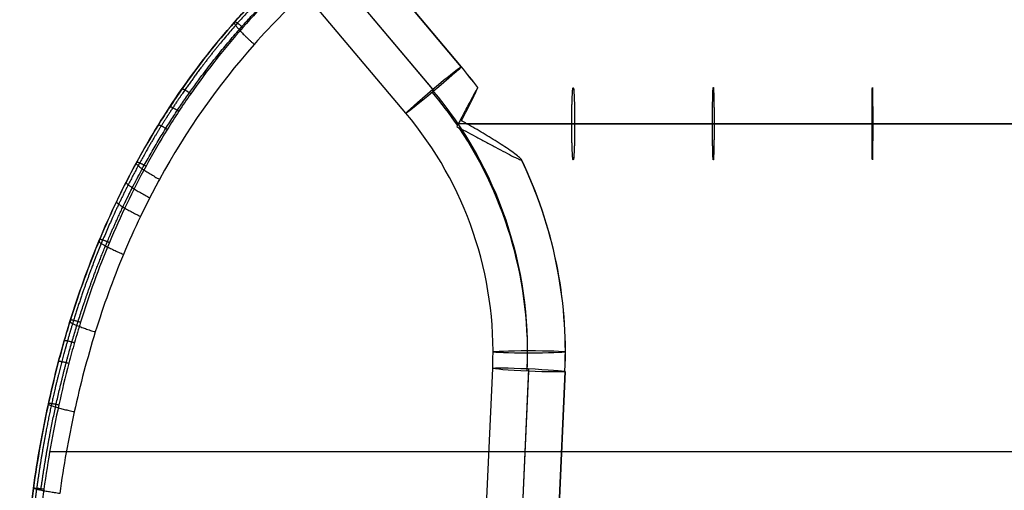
# Model space of a CAD drawing. Header units: millimetres. Extents: x 56.7 to 103.3, y 1 to 52.7.
# Tile 4 of 27: x 57 to 78.8, y 26.6 to 37.1. Entities that reach past the tile are written whole.
import ezdxf

# ---------------------------------------------------------------- set-up
doc = ezdxf.new("R2010")
doc.units = ezdxf.units.MM
doc.header["$MEASUREMENT"] = 0
doc.layers.add('Default', color=7, linetype='Continuous', true_color=0x000000)

msp = doc.modelspace()

# ---------------------------------------------------------------- linework, layer by layer
at = {"layer": 'Default', "color": 254, "true_color": 0xcad1ee}
for p, q in [((60.685, 43.28, 42.507), (66.808, 36.011, 42.76)), ((66.808, 36.011, 42.76), (60.685, 43.28, 42.507)), ((65.584, 34.98, 42.76), (59.469, 42.24, 42.507)), ((66.21, 35.479, 41.961), (60.511, 42.245, 41.724)), ((66.183, 35.512, 43.56), (60.623, 42.112, 43.33)), ((67.147, 21.333, 43.256), (67.503, 29.339, 42.977)), ((67.945, 21.269, 42.457), (68.301, 29.276, 42.177)), ((67.948, 21.325, 44.056), (68.304, 29.332, 43.776)), ((69.102, 29.268, 42.977), (68.746, 21.262, 43.256)), ((68.746, 21.262, 43.256), (69.102, 29.268, 42.977))]:
    msp.add_line(p, q, dxfattribs=at)
at = {"layer": 'Default', "color": 254, "true_color": 0xcad1ee, "extrusion": (-0.644028, 0.764536, -0.026698)}
for start, end in [(1.2884, 178.7436), (183.8332, 0), (181.2884, 183.8332), (180, 181.2884), (178.7436, 180), (0, 1.2884)]:
    msp.add_arc((-73.496, 42.331, -16.636), 0.8, start, end, dxfattribs=at)
at = {"layer": 'Default', "color": 254, "true_color": 0xcad1ee, "extrusion": (1.7378e-12, 0.034899, 0.999391)}
msp.add_arc((-59.311, -28.186, 43.973), 9.8, 216.6544, 220.0929, dxfattribs=at)
at = {"layer": 'Default', "color": 254, "true_color": 0xcad1ee, "extrusion": (0, 0.034899, 0.999391)}
for centre, radius, start, end in [((-59.311, -28.186, 44.009), 9.799, 216.6438, 220.0929), ((-59.311, -28.186, 44.772), 8.964, 177.4567, 220.0929), ((-59.311, -28.186, 43.174), 8.964, 214.2235, 220.0929), ((-59.311, -28.186, 43.174), 8.964, 177.4567, 213.8174)]:
    msp.add_arc(centre, radius, start, end, dxfattribs=at)
at = {"layer": 'Default', "color": 254, "true_color": 0xcad1ee, "extrusion": (-1.26613e-13, 0.034899, 0.999391)}
msp.add_arc((-59.311, -28.186, 43.938), 9.799, 216.6604, 220.0929, dxfattribs=at)
at = {"layer": 'Default', "color": 254, "true_color": 0xcad1ee, "extrusion": (2.15898e-14, 0.034899, 0.999391)}
msp.add_arc((-59.311, -28.186, 43.973), 8.2, 177.4567, 220.0929, dxfattribs=at)
at = {"layer": 'Default', "color": 254, "true_color": 0xcad1ee, "extrusion": (3.04381e-15, 0.034899, 0.999391)}
msp.add_arc((-59.311, -28.186, 44.009), 9.799, 177.4567, 205.7724, dxfattribs=at)
at = {"layer": 'Default', "color": 254, "true_color": 0xcad1ee, "extrusion": (-3.8899e-14, 0.034899, 0.999391)}
msp.add_arc((-59.311, -28.186, 43.973), 9.8, 177.4567, 205.7428, dxfattribs=at)
at = {"layer": 'Default', "color": 254, "true_color": 0xcad1ee, "extrusion": (1.41755e-15, 0.034899, 0.999391)}
msp.add_arc((-59.311, -28.186, 43.938), 9.799, 177.4567, 205.728, dxfattribs=at)
at = {"layer": 'Default', "color": 254, "true_color": 0xcad1ee, "extrusion": (0, 0.999391, -0.034899)}
for start, end in [(0, 177.4552), (177.4552, 180)]:
    msp.add_arc((-68.311, 43.973, 28.186), 0.8, start, end, dxfattribs=at)
at = {"layer": 'Default', "color": 254, "true_color": 0xcad1ee, "extrusion": (-2.1684e-19, 0.999391, -0.034899)}
for start, end in [(182.5448, 0), (180, 182.5448)]:
    msp.add_arc((-68.311, 43.973, 28.186), 0.8, start, end, dxfattribs=at)
at = {"layer": 'Default', "color": 254, "true_color": 0xcad1ee, "extrusion": (0.044374, 0.998406, -0.034865)}
for start, end in [(0, 177.3664), (182.456, 359.9112), (359.9112, 360), (177.3664, 179.9112), (180, 182.456), (179.9112, 180)]:
    msp.add_arc((-66.934, 44.077, 30.79), 0.8, start, end, dxfattribs=at)
at = {"layer": 'Default', "color": 254, "true_color": 0xcad1ee}
for points, knots in [([(57.35, 26.691, 45.955), (57.437, 27.317, 45.919), (57.546, 27.938, 45.881), (57.813, 29.166, 45.797), (57.971, 29.774, 45.752), (58.342, 30.975, 45.654), (58.555, 31.568, 45.602), (58.919, 32.446, 45.519), (59.049, 32.737, 45.491), (59.255, 33.169, 45.447), (59.326, 33.313, 45.432), (59.471, 33.597, 45.402), (59.545, 33.739, 45.387), (60.229, 34.997, 45.249), (60.951, 36.038, 45.119), (62.003, 37.231, 44.951), (62.221, 37.464, 44.917), (62.559, 37.805, 44.867), (62.674, 37.918, 44.85), (62.906, 38.139, 44.816), (63.023, 38.248, 44.799), (63.616, 38.781, 44.715), (64.111, 39.178, 44.65), (65.139, 39.915, 44.522), (65.672, 40.255, 44.46), (66.499, 40.724, 44.371), (66.779, 40.874, 44.342), (67.206, 41.089, 44.299), (67.349, 41.16, 44.285), (67.637, 41.296, 44.257), (67.781, 41.362, 44.244), (68.505, 41.685, 44.177), (69.092, 41.914, 44.127), (70.278, 42.322, 44.036), (70.878, 42.501, 43.995), (72.09, 42.813, 43.92), (72.702, 42.946, 43.886), (73.628, 43.114, 43.842), (73.938, 43.165, 43.829), (74.561, 43.256, 43.803), (74.874, 43.297, 43.792), (75.812, 43.405, 43.761), (76.438, 43.457, 43.744), (77.691, 43.525, 43.719), (78.318, 43.542, 43.711), (78.946, 43.542, 43.707)], [-0.3049381, -0.3049381, -0.3049381, -0.3049381, -0.2858795, -0.2858795, -0.2668208, -0.2668208, -0.2477622, -0.2477622, -0.2382329, -0.2382329, -0.2334682, -0.2334682, -0.2287036, -0.2287036, -0.1905863, -0.1905863, -0.181057, -0.181057, -0.1762923, -0.1762923, -0.1715277, -0.1715277, -0.152469, -0.152469, -0.1334104, -0.1334104, -0.1238811, -0.1238811, -0.1191164, -0.1191164, -0.1143518, -0.1143518, -0.0952931, -0.0952931, -0.0762345, -0.0762345, -0.0571758, -0.0571758, -0.0476465, -0.0476465, -0.0381172, -0.0381172, -0.0190586, -0.0190586, 0.0000001, 0.0000001, 0.0000001, 0.0000001]), ([(78.946, 43.542, 43.79), (77.678, 43.542, 43.798), (76.42, 43.475, 43.823), (74.55, 43.26, 43.888), (73.929, 43.169, 43.914), (72.693, 42.944, 43.974), (72.079, 42.81, 44.009), (71.162, 42.574, 44.068), (70.857, 42.489, 44.089), (70.401, 42.352, 44.122), (70.249, 42.305, 44.133), (69.946, 42.207, 44.156), (69.796, 42.157, 44.168), (69.047, 41.898, 44.228), (68.459, 41.666, 44.28), (67.311, 41.151, 44.39), (66.749, 40.867, 44.449), (65.655, 40.243, 44.573), (65.122, 39.903, 44.638), (64.475, 39.438, 44.722), (64.347, 39.343, 44.739), (64.094, 39.151, 44.774), (63.969, 39.054, 44.791), (63.6, 38.756, 44.842), (63.36, 38.551, 44.877), (62.66, 37.92, 44.981), (62.219, 37.474, 45.051), (61.389, 36.535, 45.19), (60.999, 36.04, 45.259), (60.546, 35.392, 45.344), (60.457, 35.26, 45.361), (60.282, 34.995, 45.394), (60.196, 34.86, 45.411), (59.945, 34.454, 45.461), (59.785, 34.179, 45.494), (59.33, 33.346, 45.589), (59.058, 32.777, 45.65), (58.572, 31.613, 45.766), (58.357, 31.019, 45.82), (58.122, 30.262, 45.885), (58.076, 30.11, 45.897), (57.989, 29.804, 45.922), (57.947, 29.65, 45.934), (57.825, 29.189, 45.97), (57.751, 28.879, 45.993), (57.548, 27.948, 46.059), (57.438, 27.322, 46.099), (57.35, 26.691, 46.136)], [-0.3060762, -0.3060762, -0.3060762, -0.3060762, -0.2678167, -0.2678167, -0.2486869, -0.2486869, -0.2295571, -0.2295571, -0.2199923, -0.2199923, -0.2152098, -0.2152098, -0.2104274, -0.2104274, -0.1912976, -0.1912976, -0.1721678, -0.1721678, -0.1530381, -0.1530381, -0.1482556, -0.1482556, -0.1434732, -0.1434732, -0.1339083, -0.1339083, -0.1147785, -0.1147785, -0.0956488, -0.0956488, -0.0908663, -0.0908663, -0.0860839, -0.0860839, -0.076519, -0.076519, -0.0573892, -0.0573892, -0.0382595, -0.0382595, -0.033477, -0.033477, -0.0286946, -0.0286946, -0.0191297, -0.0191297, 0.0000001, 0.0000001, 0.0000001, 0.0000001]), ([(78.947, 43.349, 43.99), (77.688, 43.349, 43.998), (76.439, 43.282, 44.023), (74.584, 43.069, 44.088), (73.968, 42.978, 44.113), (72.743, 42.755, 44.174), (72.134, 42.622, 44.209), (71.226, 42.388, 44.268), (70.924, 42.304, 44.288), (70.472, 42.168, 44.321), (70.322, 42.121, 44.332), (70.022, 42.024, 44.355), (69.873, 41.974, 44.367), (69.132, 41.718, 44.427), (68.551, 41.488, 44.479), (67.415, 40.978, 44.59), (66.86, 40.697, 44.648), (65.779, 40.08, 44.772), (65.253, 39.743, 44.837), (64.614, 39.284, 44.921), (64.488, 39.19, 44.938), (64.238, 39, 44.972), (64.115, 38.904, 44.989), (63.751, 38.609, 45.041), (63.514, 38.407, 45.075), (62.824, 37.783, 45.179), (62.389, 37.343, 45.249), (61.57, 36.415, 45.388), (61.186, 35.927, 45.457), (60.739, 35.285, 45.542), (60.651, 35.156, 45.559), (60.478, 34.893, 45.592), (60.393, 34.76, 45.609), (60.145, 34.359, 45.659), (59.988, 34.087, 45.692), (59.539, 33.263, 45.787), (59.271, 32.7, 45.848), (58.79, 31.549, 45.963), (58.578, 30.961, 46.018), (58.345, 30.211, 46.082), (58.3, 30.06, 46.094), (58.214, 29.757, 46.119), (58.172, 29.605, 46.131), (58.052, 29.148, 46.167), (57.979, 28.841, 46.19), (57.777, 27.918, 46.256), (57.668, 27.296, 46.297), (57.581, 26.671, 46.333)], [0, 0, 0, 0, 0.0373824, 0.0373824, 0.0560736, 0.0560736, 0.0747649, 0.0747649, 0.0841105, 0.0841105, 0.0887833, 0.0887833, 0.0934561, 0.0934561, 0.1121473, 0.1121473, 0.1308385, 0.1308385, 0.1495297, 0.1495297, 0.1542025, 0.1542025, 0.1588753, 0.1588753, 0.1682209, 0.1682209, 0.1869121, 0.1869121, 0.2056034, 0.2056034, 0.2102762, 0.2102762, 0.214949, 0.214949, 0.2242946, 0.2242946, 0.2429858, 0.2429858, 0.261677, 0.261677, 0.2663498, 0.2663498, 0.2710226, 0.2710226, 0.2803682, 0.2803682, 0.2990594, 0.2990594, 0.2990594, 0.2990594]), ([(78.941, 42.817, 43.008), (78.323, 42.817, 43.012), (77.706, 42.801, 43.02), (76.473, 42.734, 43.045), (75.859, 42.683, 43.061), (74.938, 42.578, 43.093), (74.631, 42.538, 43.104), (74.021, 42.449, 43.129), (73.717, 42.399, 43.143), (72.81, 42.235, 43.187), (72.212, 42.106, 43.221), (71.028, 41.803, 43.296), (70.443, 41.63, 43.338), (69.288, 41.234, 43.43), (68.717, 41.012, 43.479), (68.015, 40.701, 43.546), (67.875, 40.637, 43.56), (67.596, 40.505, 43.588), (67.456, 40.437, 43.602), (67.043, 40.23, 43.645), (66.772, 40.086, 43.674), (65.972, 39.633, 43.764), (65.456, 39.306, 43.826), (64.464, 38.599, 43.954), (63.986, 38.219, 44.02), (63.415, 37.707, 44.104), (63.302, 37.603, 44.121), (63.079, 37.392, 44.155), (62.968, 37.284, 44.172), (62.643, 36.957, 44.223), (62.433, 36.733, 44.257), (61.42, 35.591, 44.425), (60.724, 34.594, 44.556), (60.063, 33.385, 44.694), (59.991, 33.25, 44.71), (59.851, 32.976, 44.74), (59.782, 32.838, 44.755), (59.583, 32.422, 44.799), (59.457, 32.142, 44.827), (59.104, 31.297, 44.911), (58.898, 30.724, 44.963), (58.537, 29.563, 45.061), (58.383, 28.974, 45.106), (58.122, 27.783, 45.19), (58.015, 27.18, 45.229), (57.93, 26.57, 45.265)], [-0.293403, -0.293403, -0.293403, -0.293403, -0.2750653, -0.2750653, -0.2567276, -0.2567276, -0.2475588, -0.2475588, -0.23839, -0.23839, -0.2200523, -0.2200523, -0.2017146, -0.2017146, -0.1833769, -0.1833769, -0.1787925, -0.1787925, -0.174208, -0.174208, -0.1650392, -0.1650392, -0.1467015, -0.1467015, -0.1283638, -0.1283638, -0.1237794, -0.1237794, -0.119195, -0.119195, -0.1100261, -0.1100261, -0.0733508, -0.0733508, -0.0687663, -0.0687663, -0.0641819, -0.0641819, -0.0550131, -0.0550131, -0.0366754, -0.0366754, -0.0183377, -0.0183377, 0, 0, 0, 0]), ([(67.172, 35.549, 42.723), (67.17, 35.547, 42.669), (67.164, 35.539, 42.616), (67.149, 35.512, 42.513), (67.139, 35.494, 42.464), (67.113, 35.448, 42.37), (67.098, 35.421, 42.325), (67.065, 35.358, 42.244), (67.046, 35.323, 42.207), (66.986, 35.21, 42.108), (66.94, 35.123, 42.059), (66.844, 34.94, 41.997), (66.793, 34.845, 41.983), (66.743, 34.75, 41.986)], [-0.01355212, -0.01355212, -0.01355212, -0.01355212, -0.01194303, -0.01194303, -0.01033409, -0.01033409, -0.00872545, -0.00872545, -0.00711715, -0.00711715, -0.00390142, -0.00390142, -0.0006865, -0.0006865, -0.0006865, -0.0006865]), ([(66.813, 34.813, 43.582), (66.847, 34.879, 43.575), (66.885, 34.953, 43.558), (66.964, 35.107, 43.495), (67.006, 35.189, 43.449), (67.062, 35.305, 43.347), (67.08, 35.342, 43.308), (67.113, 35.41, 43.22), (67.128, 35.441, 43.171), (67.152, 35.494, 43.064), (67.161, 35.514, 43.006), (67.171, 35.54, 42.896), (67.174, 35.547, 42.845), (67.174, 35.549, 42.794)], [-0.0265569, -0.0265569, -0.0265569, -0.0265569, -0.02339473, -0.02339473, -0.02023254, -0.02023254, -0.01865137, -0.01865137, -0.01707002, -0.01707002, -0.01548841, -0.01548841, -0.01420432, -0.01420432, -0.01420432, -0.01420432]), ([(66.709, 34.687, 41.991), (66.839, 34.62, 41.988), (66.979, 34.546, 41.993), (67.196, 34.431, 42.024), (67.27, 34.391, 42.038), (67.418, 34.311, 42.075), (67.492, 34.271, 42.099), (67.639, 34.192, 42.158), (67.71, 34.154, 42.193), (67.846, 34.082, 42.279), (67.91, 34.048, 42.33), (67.993, 34.007, 42.418), (68.018, 33.994, 42.449), (68.062, 33.974, 42.516), (68.082, 33.965, 42.551), (68.112, 33.954, 42.623), (68.124, 33.951, 42.661), (68.136, 33.95, 42.725), (68.138, 33.951, 42.752), (68.139, 33.953, 42.779)], [-0.0387916, -0.0387916, -0.0387916, -0.0387916, -0.03378804, -0.03378804, -0.03128639, -0.03128639, -0.02878451, -0.02878451, -0.02628171, -0.02628171, -0.02377614, -0.02377614, -0.02252525, -0.02252525, -0.02127436, -0.02127436, -0.02002392, -0.02002392, -0.01915804, -0.01915804, -0.01915804, -0.01915804]), ([(79.589, 34.75, 41.7), (78.363, 34.75, 41.7), (77.112, 34.75, 41.705), (74.671, 34.75, 41.727), (73.481, 34.75, 41.744), (71.246, 34.75, 41.791), (70.2, 34.75, 41.822), (68.318, 34.75, 41.896), (67.479, 34.75, 41.939), (66.743, 34.75, 41.986)], [0.031045, 0.031045, 0.031045, 0.031045, 0.2732837, 0.2732837, 0.5155225, 0.5155225, 0.7577612, 0.7577612, 0.9963739, 0.9963739, 0.9963739, 0.9963739]), ([(68.136, 33.962, 42.85), (68.128, 33.975, 42.918), (68.106, 33.995, 42.983), (68.043, 34.046, 43.1), (68.003, 34.077, 43.152), (67.913, 34.142, 43.243), (67.863, 34.177, 43.283), (67.758, 34.248, 43.354), (67.703, 34.284, 43.384), (67.59, 34.357, 43.436), (67.532, 34.394, 43.459), (67.414, 34.467, 43.497), (67.354, 34.503, 43.514), (67.173, 34.611, 43.554), (67.05, 34.682, 43.57), (66.927, 34.75, 43.578)], [-0.0184152, -0.0184152, -0.0184152, -0.0184152, -0.01627429, -0.01627429, -0.0141325, -0.0141325, -0.0119925, -0.0119925, -0.00985025, -0.00985025, -0.00770896, -0.00770896, -0.00556812, -0.00556812, -0.00128444, -0.00128444, -0.00128444, -0.00128444]), ([(66.927, 34.75, 43.578), (67.628, 34.75, 43.533), (68.427, 34.75, 43.493), (70.252, 34.75, 43.421), (71.288, 34.75, 43.391), (73.507, 34.75, 43.343), (74.691, 34.75, 43.326), (77.12, 34.75, 43.305), (78.365, 34.75, 43.3), (79.589, 34.75, 43.3)], [-0.9873975, -0.9873975, -0.9873975, -0.9873975, -0.7577613, -0.7577613, -0.5155225, -0.5155225, -0.2732837, -0.2732837, -0.031045, -0.031045, -0.031045, -0.031045]), ([(79.589, 34.75, 43.3), (78.365, 34.75, 43.3), (77.12, 34.75, 43.305), (74.691, 34.75, 43.326), (73.507, 34.75, 43.343), (71.288, 34.75, 43.391), (70.252, 34.75, 43.421), (68.427, 34.75, 43.493), (67.628, 34.75, 43.533), (66.927, 34.75, 43.578)], [0.031045, 0.031045, 0.031045, 0.031045, 0.2732837, 0.2732837, 0.5155225, 0.5155225, 0.7577612, 0.7577612, 0.9873975, 0.9873975, 0.9873975, 0.9873975]), ([(57.71, 27.5, 46.282), (64.652, 27.5, 45.12), (72.082, 27.5, 44.54), (87.918, 27.5, 44.54), (95.348, 27.5, 45.12), (102.29, 27.5, 46.282)], [4.509672, 4.509672, 4.509672, 4.509672, 26.789746, 26.789746, 49.069797, 49.069797, 49.069797, 49.069797]), ([(58.674, 11.648, 46.27), (58.511, 12.255, 46.273), (58.356, 12.866, 46.276), (58.066, 14.092, 46.278), (57.93, 14.707, 46.278), (57.744, 15.637, 46.275), (57.685, 15.947, 46.274), (57.573, 16.57, 46.27), (57.52, 16.883, 46.267), (57.374, 17.822, 46.258), (57.29, 18.45, 46.25), (57.158, 19.712, 46.227), (57.109, 20.346, 46.213), (57.064, 21.3, 46.188), (57.054, 21.619, 46.178), (57.044, 22.256, 46.158), (57.044, 22.575, 46.147), (57.06, 23.529, 46.111), (57.091, 24.164, 46.084), (57.192, 25.431, 46.024), (57.262, 26.062, 45.991), (57.35, 26.691, 45.955)], [-0.1519254, -0.1519254, -0.1519254, -0.1519254, -0.1329347, -0.1329347, -0.113944, -0.113944, -0.1044487, -0.1044487, -0.0949534, -0.0949534, -0.0759627, -0.0759627, -0.056972, -0.056972, -0.0474766, -0.0474766, -0.0379813, -0.0379813, -0.0189906, -0.0189906, 0.0000001, 0.0000001, 0.0000001, 0.0000001]), ([(57.35, 26.691, 46.136), (57.263, 26.063, 46.173), (57.192, 25.433, 46.207), (57.091, 24.17, 46.269), (57.06, 23.538, 46.296), (57.045, 22.586, 46.332), (57.044, 22.269, 46.344), (57.054, 21.634, 46.364), (57.064, 21.316, 46.374), (57.108, 20.364, 46.4), (57.156, 19.732, 46.414), (57.288, 18.472, 46.436), (57.37, 17.844, 46.444), (57.517, 16.904, 46.453), (57.569, 16.591, 46.455), (57.681, 15.966, 46.459), (57.74, 15.655, 46.46), (58.051, 14.102, 46.464), (58.346, 12.871, 46.459), (58.674, 11.648, 46.451)], [-0.1521889, -0.1521889, -0.1521889, -0.1521889, -0.1331653, -0.1331653, -0.1141417, -0.1141417, -0.1046299, -0.1046299, -0.0951181, -0.0951181, -0.0760944, -0.0760944, -0.0570708, -0.0570708, -0.047559, -0.047559, -0.0380472, -0.0380472, 0.0000001, 0.0000001, 0.0000001, 0.0000001]), ([(57.581, 26.671, 46.333), (57.495, 26.046, 46.37), (57.425, 25.42, 46.404), (57.325, 24.166, 46.466), (57.294, 23.537, 46.493), (57.278, 22.592, 46.529), (57.278, 22.277, 46.541), (57.288, 21.646, 46.561), (57.297, 21.33, 46.571), (57.341, 20.385, 46.597), (57.389, 19.756, 46.611), (57.52, 18.503, 46.633), (57.602, 17.878, 46.641), (57.747, 16.943, 46.65), (57.8, 16.631, 46.652), (57.91, 16.01, 46.656), (57.969, 15.7, 46.657), (58.278, 14.153, 46.661), (58.572, 12.926, 46.656), (58.898, 11.707, 46.648)], [0, 0, 0, 0, 0.0188948, 0.0188948, 0.0377895, 0.0377895, 0.0472369, 0.0472369, 0.0566843, 0.0566843, 0.0755791, 0.0755791, 0.0944739, 0.0944739, 0.1039213, 0.1039213, 0.1133687, 0.1133687, 0.1511582, 0.1511582, 0.1511582, 0.1511582])]:
    msp.add_open_spline(points, degree=3, knots=knots, dxfattribs=at)
for points, weights, knots in [([(78.947, 43.485, 43.929), (77.682, 43.485, 43.937), (76.427, 43.419, 43.962), (74.563, 43.205, 44.027), (73.944, 43.114, 44.053), (72.712, 42.89, 44.114), (72.099, 42.756, 44.149), (71.185, 42.521, 44.208), (70.882, 42.436, 44.229), (70.427, 42.3, 44.262), (70.276, 42.253, 44.273), (69.974, 42.156, 44.296), (69.824, 42.105, 44.308), (69.077, 41.847, 44.368), (68.492, 41.616, 44.42), (67.348, 41.103, 44.532), (66.788, 40.821, 44.591), (65.698, 40.2, 44.715), (65.167, 39.86, 44.781), (64.523, 39.398, 44.866), (64.396, 39.304, 44.883), (64.144, 39.112, 44.917), (64.02, 39.015, 44.934), (63.652, 38.719, 44.986), (63.413, 38.515, 45.021), (62.715, 37.885, 45.126), (62.275, 37.442, 45.196), (61.448, 36.506, 45.336), (61.06, 36.013, 45.405), (60.609, 35.368, 45.491), (60.52, 35.237, 45.508), (60.346, 34.972, 45.542), (60.26, 34.838, 45.559), (60.009, 34.433, 45.609), (59.85, 34.159, 45.642), (59.397, 33.328, 45.738), (59.126, 32.761, 45.8), (58.64, 31.601, 45.916), (58.426, 31.008, 45.971), (58.191, 30.254, 46.035), (58.146, 30.102, 46.048), (58.059, 29.797, 46.073), (58.017, 29.644, 46.085), (57.896, 29.183, 46.121), (57.822, 28.874, 46.144), (57.618, 27.944, 46.211), (57.508, 27.319, 46.251), (57.421, 26.69, 46.288)], [0.859672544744, 0.859631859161, 0.859436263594, 0.858818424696, 0.858558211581, 0.857909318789, 0.857520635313, 0.856823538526, 0.856572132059, 0.856164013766, 0.856022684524, 0.855729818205, 0.855578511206, 0.854797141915, 0.8540923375, 0.852514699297, 0.851641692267, 0.849727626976, 0.848686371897, 0.847288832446, 0.8470051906, 0.846432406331, 0.846142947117, 0.845266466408, 0.844671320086, 0.842863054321, 0.841626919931, 0.839151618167, 0.83791273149, 0.836400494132, 0.836099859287, 0.835503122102, 0.83520658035, 0.834329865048, 0.833761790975, 0.832113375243, 0.831089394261, 0.829212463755, 0.828359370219, 0.827403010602, 0.827217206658, 0.826856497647, 0.826681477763, 0.826173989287, 0.82585878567, 0.824979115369, 0.824480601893, 0.824059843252], [0, 0, 0, 0, 3.803383, 3.803383, 5.705074, 5.705074, 7.606766, 7.606766, 8.557612, 8.557612, 9.033035, 9.033035, 9.508457, 9.508457, 11.410149, 11.410149, 13.31184, 13.31184, 15.213532, 15.213532, 15.688955, 15.688955, 16.164378, 16.164378, 17.115223, 17.115223, 19.016915, 19.016915, 20.918606, 20.918606, 21.394029, 21.394029, 21.869452, 21.869452, 22.820298, 22.820298, 24.721989, 24.721989, 26.623681, 26.623681, 27.099104, 27.099104, 27.574526, 27.574526, 28.525372, 28.525372, 30.427064, 30.427064, 30.427064, 30.427064]), ([(57.513, 26.642, 45.501), (57.599, 27.263, 45.465), (57.707, 27.878, 45.426), (57.971, 29.094, 45.34), (58.127, 29.695, 45.294), (58.494, 30.883, 45.195), (58.704, 31.47, 45.142), (59.064, 32.337, 45.057), (59.191, 32.624, 45.028), (59.395, 33.051, 44.983), (59.464, 33.193, 44.968), (59.608, 33.475, 44.938), (59.681, 33.614, 44.922), (60.358, 34.86, 44.781), (61.071, 35.888, 44.647), (62.107, 37.065, 44.476), (62.322, 37.295, 44.441), (62.656, 37.633, 44.389), (62.769, 37.744, 44.372), (62.998, 37.963, 44.337), (63.114, 38.071, 44.32), (63.701, 38.599, 44.234), (64.19, 38.992, 44.167), (65.208, 39.722, 44.036), (65.736, 40.059, 43.972), (66.555, 40.525, 43.881), (66.832, 40.673, 43.851), (67.255, 40.887, 43.807), (67.398, 40.957, 43.793), (67.683, 41.092, 43.765), (67.826, 41.158, 43.751), (68.545, 41.479, 43.683), (69.128, 41.707, 43.632), (70.307, 42.113, 43.539), (70.904, 42.291, 43.496), (72.11, 42.601, 43.42), (72.719, 42.733, 43.386), (73.641, 42.901, 43.341), (73.95, 42.952, 43.327), (74.57, 43.043, 43.301), (74.882, 43.084, 43.29), (75.817, 43.191, 43.258), (76.441, 43.243, 43.241), (77.691, 43.311, 43.216), (78.316, 43.328, 43.208), (78.943, 43.328, 43.204)], [0.880038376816, 0.879688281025, 0.879274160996, 0.878300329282, 0.877740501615, 0.876459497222, 0.875738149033, 0.87452789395, 0.874103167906, 0.873434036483, 0.873205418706, 0.872740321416, 0.87250357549, 0.870337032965, 0.868147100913, 0.865301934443, 0.864728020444, 0.863865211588, 0.863576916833, 0.863004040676, 0.862719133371, 0.861304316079, 0.860204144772, 0.858111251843, 0.857118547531, 0.855731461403, 0.85528597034, 0.854644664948, 0.854435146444, 0.85402716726, 0.853828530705, 0.852861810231, 0.852173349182, 0.850954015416, 0.850423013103, 0.849502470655, 0.849112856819, 0.848622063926, 0.848474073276, 0.848207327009, 0.848088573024, 0.847774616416, 0.84762089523, 0.847407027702, 0.847346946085, 0.847326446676], [0, 0, 0, 0, 1.90399, 1.90399, 3.80798, 3.80798, 5.71197, 5.71197, 6.663965, 6.663965, 7.139963, 7.139963, 7.615961, 7.615961, 11.423941, 11.423941, 12.375936, 12.375936, 12.851933, 12.851933, 13.327931, 13.327931, 15.231921, 15.231921, 17.135911, 17.135911, 18.087906, 18.087906, 18.563904, 18.563904, 19.039901, 19.039901, 20.943892, 20.943892, 22.847882, 22.847882, 24.751872, 24.751872, 25.703867, 25.703867, 26.655862, 26.655862, 28.559852, 28.559852, 30.463842, 30.463842, 30.463842, 30.463842]), ([(57.421, 26.69, 46.288), (57.334, 26.063, 46.325), (57.264, 25.434, 46.359), (57.163, 24.173, 46.421), (57.132, 23.541, 46.449), (57.116, 22.592, 46.485), (57.115, 22.275, 46.496), (57.125, 21.64, 46.517), (57.135, 21.323, 46.527), (57.178, 20.373, 46.553), (57.227, 19.742, 46.567), (57.358, 18.483, 46.589), (57.441, 17.855, 46.597), (57.587, 16.916, 46.606), (57.639, 16.604, 46.608), (57.751, 15.98, 46.611), (57.81, 15.669, 46.613), (58.12, 14.118, 46.616), (58.415, 12.888, 46.612), (58.742, 11.665, 46.603)], [0.824059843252, 0.823707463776, 0.82337945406, 0.822812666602, 0.822574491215, 0.822304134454, 0.822228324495, 0.822106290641, 0.82206012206, 0.82196538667, 0.821960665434, 0.822050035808, 0.82214379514, 0.822340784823, 0.822415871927, 0.822581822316, 0.822672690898, 0.823160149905, 0.823654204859, 0.824193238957], [0, 0, 0, 0, 1.904428, 1.904428, 3.808855, 3.808855, 4.761069, 4.761069, 5.713283, 5.713283, 7.61771, 7.61771, 9.522138, 9.522138, 10.474351, 10.474351, 11.426565, 11.426565, 15.23542, 15.23542, 15.23542, 15.23542])]:
    msp.add_rational_spline(points, weights, degree=3, knots=knots, dxfattribs=at)
for points, weights, degree in [([(61.793, 36.992, 44.985), (61.746, 36.939, 44.337), (62.23, 36.505, 44.291)], [1, 0.731741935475, 1], 2), ([(61.804, 37.005, 45.12), (61.82, 37.022, 45.334), (61.979, 36.879, 45.318)], [1, 0.680778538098, 1], 2), ([(60.637, 35.521, 45.327), (60.65, 35.541, 45.545), (60.828, 35.414, 45.525)], [1, 0.673405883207, 1], 2), ([(69.252, 34.75, 41.859), (69.252, 36.35, 41.859), (69.315, 36.35, 43.458), (69.315, 34.75, 43.458)], [1, 0.333333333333, 0.333333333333, 1], 3), ([(72.363, 34.75, 41.768), (72.363, 36.35, 41.768), (72.398, 36.35, 43.367), (72.398, 34.75, 43.367)], [1, 0.333333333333, 0.333333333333, 1], 3), ([(75.891, 34.75, 41.716), (75.891, 36.35, 41.716), (75.905, 36.35, 43.316), (75.905, 34.75, 43.316)], [1, 0.333333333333, 0.333333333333, 1], 3), ([(60.369, 35.127, 45.378), (60.382, 35.147, 45.597), (60.564, 35.024, 45.575)], [1, 0.67160298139, 1], 2), ([(60.112, 34.725, 45.428), (60.124, 34.744, 45.648), (60.311, 34.626, 45.626)], [1, 0.669828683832, 1], 2), ([(69.315, 34.75, 43.458), (69.315, 33.15, 43.458), (69.252, 33.15, 41.859), (69.252, 34.75, 41.859)], [1, 0.333333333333, 0.333333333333, 1], 3), ([(72.398, 34.75, 43.367), (72.398, 33.15, 43.367), (72.363, 33.15, 41.768), (72.363, 34.75, 41.768)], [1, 0.333333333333, 0.333333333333, 1], 3), ([(75.905, 34.75, 43.316), (75.905, 33.15, 43.316), (75.891, 33.15, 41.716), (75.891, 34.75, 41.716)], [1, 0.333333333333, 0.333333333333, 1], 3), ([(59.621, 33.878, 45.371), (59.591, 33.824, 44.747), (60.136, 33.52, 44.679)], [1, 0.744525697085, 1], 2), ([(59.634, 33.901, 45.526), (59.644, 33.921, 45.748), (59.838, 33.813, 45.723)], [1, 0.666424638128, 1], 2), ([(59.398, 33.455, 45.417), (59.371, 33.401, 44.795), (59.921, 33.113, 44.725)], [1, 0.745945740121, 1], 2), ([(59.186, 33.025, 45.461), (59.161, 32.972, 44.842), (59.716, 32.699, 44.769)], [1, 0.747314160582, 1], 2), ([(58.798, 32.154, 45.547), (58.776, 32.102, 44.932), (59.34, 31.86, 44.855)], [1, 0.749862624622, 1], 2), ([(58.815, 32.195, 45.708), (58.823, 32.214, 45.935), (59.03, 32.125, 45.906)], [1, 0.660301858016, 1], 2), ([(58.157, 30.374, 45.703), (58.142, 30.328, 45.095), (58.717, 30.144, 45.012)], [1, 0.754199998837, 1], 2), ([(58.169, 30.413, 45.872), (58.174, 30.431, 46.102), (58.392, 30.361, 46.069)], [1, 0.655188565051, 1], 2), ([(58.033, 29.957, 45.91), (58.038, 29.974, 46.14), (58.257, 29.909, 46.107)], [1, 0.654073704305, 1], 2), ([(57.906, 29.497, 45.946), (57.911, 29.513, 46.177), (58.132, 29.453, 46.143)], [1, 0.653024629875, 1], 2), ([(57.68, 28.552, 45.839), (57.671, 28.512, 45.237), (58.252, 28.379, 45.148)], [1, 0.757574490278, 1], 2), ([(57.683, 28.569, 46.015), (57.687, 28.585, 46.248), (57.911, 28.533, 46.212)], [1, 0.651131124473, 1], 2), ([(57.35, 26.691, 46.136), (57.352, 26.705, 46.371), (57.581, 26.671, 46.333)], [0.99999983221, 0.648119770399, 1], 2), ([(57.93, 26.57, 45.265), (57.345, 26.657, 45.357), (57.35, 26.691, 45.955)], [1, 0.760076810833, 0.999999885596], 2)]:
    msp.add_rational_spline(points, weights, degree=degree, dxfattribs=at)
for points, degree in [([(67.173, 35.55, 42.759), (67.173, 35.55, 42.747), (67.173, 35.55, 42.735), (67.172, 35.549, 42.723)], 3), ([(67.174, 35.549, 42.794), (67.174, 35.55, 42.782), (67.174, 35.55, 42.77), (67.173, 35.55, 42.759)], 3), ([(66.743, 34.75, 41.986), (66.732, 34.729, 41.987), (66.72, 34.708, 41.988), (66.709, 34.687, 41.991)], 3), ([(66.927, 34.75, 43.578), (66.89, 34.771, 43.58), (66.852, 34.791, 43.581), (66.813, 34.813, 43.582)], 3), ([(68.139, 33.957, 42.814), (68.138, 33.959, 42.826), (68.137, 33.96, 42.838), (68.136, 33.962, 42.85)], 3), ([(68.139, 33.953, 42.779), (68.139, 33.954, 42.791), (68.139, 33.955, 42.802), (68.139, 33.957, 42.814)], 3), ([(57.35, 26.691, 46.136), (57.35, 26.691, 46.046), (57.35, 26.691, 45.955)], 2)]:
    msp.add_open_spline(points, degree=degree, dxfattribs=at)

doc.saveas('drawing.dxf')
